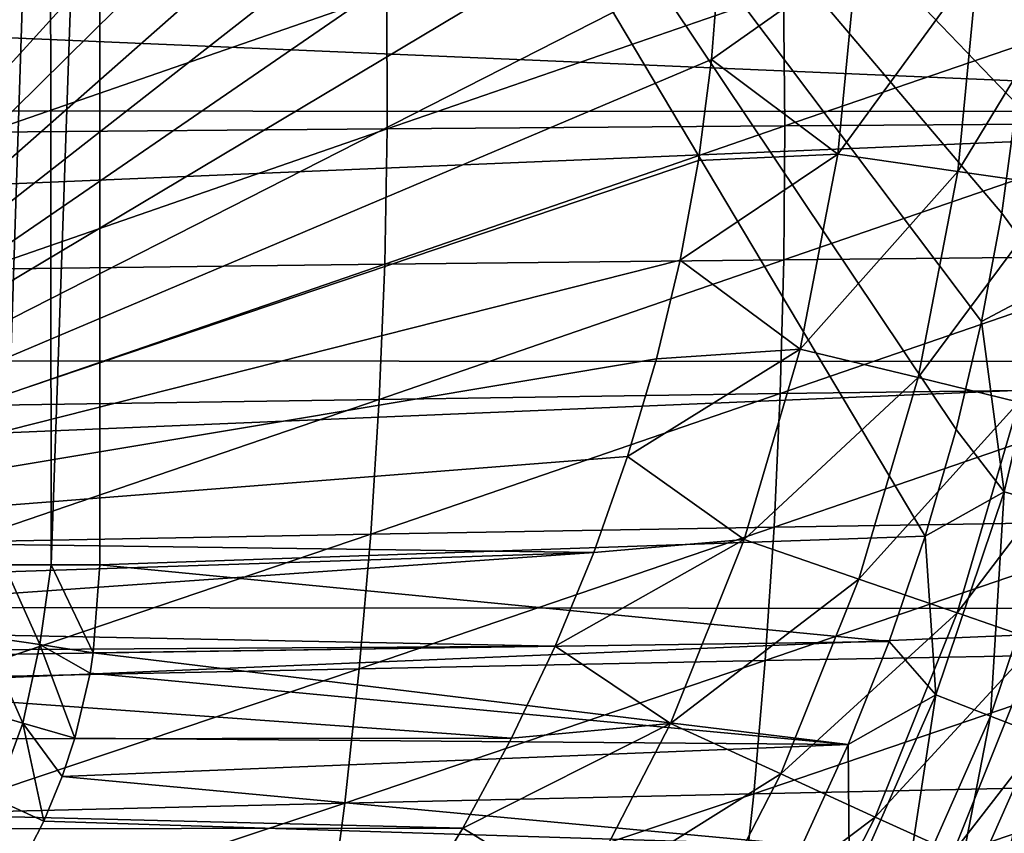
# Model space of a CAD drawing. Header units: metres. Extents: x -31 to 127, y -24 to 31.
# Tile 73 of 150: x 10 to 18, y -8 to -1. Entities that reach past the tile are written whole.
import ezdxf

# ---------------------------------------------------------------- set-up
doc = ezdxf.new("R2010")
doc.units = ezdxf.units.M
doc.layers.add('solid_12_381_041_XXX', color=7, linetype='CONTINUOUS')

msp = doc.modelspace()

# ---------------------------------------------------------------- linework, layer by layer
at = {"layer": 'solid_12_381_041_XXX'}
for points in [[(9.918334, 5.719559, 142.969391), (10.315196, 5.719559, 143.029892), (9.945551, -5.719559, 142.974854)], [(10.315196, 5.719559, 143.029892), (10.327926, -5.719559, 143.031158), (9.945551, -5.719559, 142.974854)], [(10.315196, 5.719559, 143.029892), (10.718798, 5.719479, 143.050308), (10.327926, -5.719559, 143.031158)], [(10.327926, -5.719559, 143.031158), (10.718798, 5.719479, 143.050308), (10.718798, -5.719484, 143.050308)], [(10.718798, 5.719479, 143.050308), (18.20425, -1.096526, 143.050308), (18.128487, -1.990728, 143.050308)], [(10.718798, 5.719479, 143.050308), (18.128487, -1.990728, 143.050308), (18.009626, -2.876137, 143.050308)], [(10.718798, 5.719479, 143.050308), (18.009626, -2.876137, 143.050308), (17.84767, -3.752752, 143.050308)], [(10.718798, 5.719479, 143.050308), (17.84767, -3.752752, 143.050308), (17.641508, -4.623957, 143.050308)], [(10.718798, 5.719479, 143.050308), (17.641508, -4.623957, 143.050308), (17.391512, -5.488624, 143.050308)], [(10.718798, -5.719484, 143.050308), (10.718798, 5.719479, 143.050308), (17.391512, -5.488624, 143.050308)], [(14.978392, 4.86752, 127.000305), (6.507855, 5.508007, 127.000305), (6.507855, -5.508007, 127.000305)], [(15.213288, 4.074373, 127.000305), (14.978392, 4.86752, 127.000305), (6.507855, -5.508007, 127.000305)], [(15.40595, 3.273409, 127.000305), (15.213288, 4.074373, 127.000305), (6.507855, -5.508007, 127.000305)], [(15.555474, 2.466659, 127.000305), (15.40595, 3.273409, 127.000305), (6.507855, -5.508007, 127.000305)], [(15.662899, 1.649379, 127.000305), (15.555474, 2.466659, 127.000305), (6.507855, -5.508007, 127.000305)], [(15.72787, 0.827507, 127.000305), (15.662899, 1.649379, 127.000305), (6.507855, -5.508007, 127.000305)], [(15.749949, 0.007496, 127.000305), (15.72787, 0.827507, 127.000305), (6.507855, -5.508007, 127.000305)], [(-24, 0, -4), (24, 0, -4), (23.911116, -2.054668, -4)], [(-24, 0, -4), (23.911116, -2.054668, -4), (-23.912514, -2.042088, -4)], [(15.728741, -0.812231, 127.000305), (15.749949, 0.007496, 127.000305), (6.507855, -5.508007, 127.000305)], [(15.664584, -1.633304, 127.000305), (15.728741, -0.812231, 127.000305), (6.507855, -5.508007, 127.000305)], [(16.837425, -0.80219, 125.583504), (15.728741, -0.812231, 127.000305), (15.664584, -1.633304, 127.000305)], [(16.837425, -0.80219, 125.583504), (15.664584, -1.633304, 127.000305), (16.684933, -2.399049, 125.583504)], [(16.837425, -0.80219, 125.583504), (16.684933, -2.399049, 125.583504), (17.816687, -0.848873, 124.063568)], [(16.684933, -2.399049, 125.583504), (17.655321, -2.538603, 124.063568), (17.816687, -0.848873, 124.063568)], [(17.816687, -0.848873, 124.063568), (17.655321, -2.538603, 124.063568), (18.654787, -0.888803, 122.461281)], [(17.655321, -2.538603, 124.063568), (18.485832, -2.658018, 122.461281), (18.654787, -0.888803, 122.461281)], [(9.808862, -2.221527, 146.211151), (13.042998, -2.194807, 146.266403), (13.038575, -1.098437, 146.274246)], [(9.82174, -1.112169, 146.218719), (9.808862, -2.221527, 146.211151), (13.038575, -1.098437, 146.274246)], [(13.038575, -1.098437, 146.274246), (13.042998, -2.194807, 146.266403), (16.24542, -1.08579, 146.319321)], [(13.042998, -2.194807, 146.266403), (16.258028, -2.170146, 146.311066), (16.24542, -1.08579, 146.319321)], [(16.24542, -1.08579, 146.319321), (16.258028, -2.170146, 146.311066), (19.44455, -1.074444, 146.354065)], [(16.258028, -2.170146, 146.311066), (19.458298, -2.147954, 146.345413), (19.44455, -1.074444, 146.354065)], [(15.558146, -2.44935, 127.000305), (15.664584, -1.633304, 127.000305), (6.507855, -5.508007, 127.000305)], [(16.684933, -2.399049, 125.583504), (15.664584, -1.633304, 127.000305), (15.558146, -2.44935, 127.000305)], [(-23.912514, -2.042088, -4), (23.911116, -2.054668, -4), (-23.655149, -4.054073, -4)], [(-23.655149, -4.054073, -4), (23.911116, -2.054668, -4), (23.651144, -4.076988, -4)], [(18.425175, -3.444262, 142.985138), (18.009626, -2.876137, 143.050308), (18.128487, -1.990728, 143.050308)], [(16.249578, -3.253068, 146.296951), (19.455069, -3.220532, 146.330719), (19.458298, -2.147954, 146.345413)], [(16.258028, -2.170146, 146.311066), (16.249578, -3.253068, 146.296951), (19.458298, -2.147954, 146.345413)], [(9.769401, -3.328074, 146.198181), (13.023084, -3.28911, 146.252899), (13.042998, -2.194807, 146.266403)], [(9.808862, -2.221527, 146.211151), (9.769401, -3.328074, 146.198181), (13.042998, -2.194807, 146.266403)], [(13.023084, -3.28911, 146.252899), (16.249578, -3.253068, 146.296951), (16.258028, -2.170146, 146.311066)], [(13.042998, -2.194807, 146.266403), (13.023084, -3.28911, 146.252899), (16.258028, -2.170146, 146.311066)], [(15.41, -3.254491, 127.000305), (15.558146, -2.44935, 127.000305), (6.507855, -5.508007, 127.000305)], [(16.684933, -2.399049, 125.583504), (15.558146, -2.44935, 127.000305), (15.41, -3.254491, 127.000305)], [(16.684933, -2.399049, 125.583504), (15.41, -3.254491, 127.000305), (16.38134, -3.974181, 125.583504)], [(16.684933, -2.399049, 125.583504), (16.38134, -3.974181, 125.583504), (17.655321, -2.538603, 124.063568)], [(16.38134, -3.974181, 125.583504), (17.33407, -4.205343, 124.063568), (17.655321, -2.538603, 124.063568)], [(17.655321, -2.538603, 124.063568), (17.33407, -4.205343, 124.063568), (18.485832, -2.658018, 122.461281)], [(17.33407, -4.205343, 124.063568), (18.149467, -4.403162, 122.461281), (18.485832, -2.658018, 122.461281)], [(18.425175, -3.444262, 142.985138), (17.84767, -3.752752, 143.050308), (18.009626, -2.876137, 143.050308)], [(15.219058, -4.053243, 127.000305), (15.41, -3.254491, 127.000305), (6.507855, -5.508007, 127.000305)], [(12.978833, -4.381345, 146.233719), (16.220074, -4.334557, 146.276962), (16.249578, -3.253068, 146.296951)], [(13.023084, -3.28911, 146.252899), (12.978833, -4.381345, 146.233719), (16.249578, -3.253068, 146.296951)], [(16.38134, -3.974181, 125.583504), (15.41, -3.254491, 127.000305), (15.219058, -4.053243, 127.000305)], [(16.220074, -4.334557, 146.276962), (19.434862, -4.292176, 146.310028), (19.455069, -3.220532, 146.330719)], [(16.249578, -3.253068, 146.296951), (16.220074, -4.334557, 146.276962), (19.455069, -3.220532, 146.330719)], [(9.703359, -4.431808, 146.179825), (12.978833, -4.381345, 146.233719), (13.023084, -3.28911, 146.252899)], [(9.769401, -3.328074, 146.198181), (9.703359, -4.431808, 146.179825), (13.023084, -3.28911, 146.252899)], [(18.425175, -3.444262, 142.985138), (18.02878, -5.12963, 142.985138), (17.84767, -3.752752, 143.050308)], [(18.484528, -5.259301, 142.793625), (18.02878, -5.12963, 142.985138), (18.425175, -3.444262, 142.985138)], [(18.02878, -5.12963, 142.985138), (17.641508, -4.623957, 143.050308), (17.84767, -3.752752, 143.050308)], [(16.38134, -3.974181, 125.583504), (15.219058, -4.053243, 127.000305), (14.986169, -4.843782, 127.000305)], [(16.38134, -3.974181, 125.583504), (14.986169, -4.843782, 127.000305), (15.929396, -5.513324, 125.583504)], [(16.38134, -3.974181, 125.583504), (15.929396, -5.513324, 125.583504), (17.33407, -4.205343, 124.063568)], [(-23.655149, -4.054073, -4), (23.651144, -4.076988, -4), (-23.225943, -6.042967, -4)], [(14.986169, -4.843782, 127.000305), (15.219058, -4.053243, 127.000305), (6.507855, -5.508007, 127.000305)], [(-23.225943, -6.042967, -4), (23.651144, -4.076988, -4), (23.217838, -6.074059, -4)], [(15.929396, -5.513324, 125.583504), (16.855841, -5.834, 124.063568), (17.33407, -4.205343, 124.063568)], [(17.33407, -4.205343, 124.063568), (16.855841, -5.834, 124.063568), (18.149467, -4.403162, 122.461281)], [(16.169512, -5.414611, 146.251099), (19.39768, -5.362888, 146.28331), (19.434862, -4.292176, 146.310028)], [(16.220074, -4.334557, 146.276962), (16.169512, -5.414611, 146.251099), (19.434862, -4.292176, 146.310028)], [(12.910245, -5.471513, 146.208862), (16.169512, -5.414611, 146.251099), (16.220074, -4.334557, 146.276962)], [(12.978833, -4.381345, 146.233719), (12.910245, -5.471513, 146.208862), (16.220074, -4.334557, 146.276962)], [(9.610734, -5.532732, 146.156082), (12.910245, -5.471513, 146.208862), (12.978833, -4.381345, 146.233719)], [(9.703359, -4.431808, 146.179825), (9.610734, -5.532732, 146.156082), (12.978833, -4.381345, 146.233719)], [(16.855841, -5.834, 124.063568), (17.648743, -6.108431, 122.461281), (18.149467, -4.403162, 122.461281)], [(18.149467, -4.403162, 122.461281), (17.648743, -6.108431, 122.461281), (18.82086, -4.566048, 120.789749)], [(17.648743, -6.108431, 122.461281), (18.301609, -6.334399, 120.789749), (18.82086, -4.566048, 120.789749)], [(18.02878, -5.12963, 142.985138), (17.391512, -5.488624, 143.050308), (17.641508, -4.623957, 143.050308)], [(14.713126, -5.619853, 127.000305), (14.986169, -4.843782, 127.000305), (6.507855, -5.508007, 127.000305)], [(15.929396, -5.513324, 125.583504), (14.986169, -4.843782, 127.000305), (14.713126, -5.619853, 127.000305)], [(18.02878, -5.12963, 142.985138), (17.478569, -6.771234, 142.985138), (17.391512, -5.488624, 143.050308)], [(17.920408, -6.942403, 142.793625), (17.478569, -6.771234, 142.985138), (18.02878, -5.12963, 142.985138)], [(18.484528, -5.259301, 142.793625), (17.920408, -6.942403, 142.793625), (18.02878, -5.12963, 142.985138)], [(18.302561, -7.09045, 142.488266), (17.920408, -6.942403, 142.793625), (18.484528, -5.259301, 142.793625)], [(16.097891, -6.493232, 146.21936), (19.343521, -6.432667, 146.250565), (19.39768, -5.362888, 146.28331)], [(16.169512, -5.414611, 146.251099), (16.097891, -6.493232, 146.21936), (19.39768, -5.362888, 146.28331)], [(9.491528, -6.630843, 146.126938), (12.817321, -6.559613, 146.178345), (12.910245, -5.471513, 146.208862)], [(9.610734, -5.532732, 146.156082), (9.491528, -6.630843, 146.126938), (12.910245, -5.471513, 146.208862)], [(10.718798, -5.719484, 143.050308), (17.391512, -5.488624, 143.050308), (17.099895, -6.339985, 143.050308)], [(12.817321, -6.559613, 146.178345), (16.097891, -6.493232, 146.21936), (16.169512, -5.414611, 146.251099)], [(12.910245, -5.471513, 146.208862), (12.817321, -6.559613, 146.178345), (16.169512, -5.414611, 146.251099)], [(17.478569, -6.771234, 142.985138), (17.099895, -6.339985, 143.050308), (17.391512, -5.488624, 143.050308)], [(14.713126, -5.619853, 127.000305), (6.507855, -5.508007, 127.000305), (6.431746, -5.890671, 127.000305)], [(15.929396, -5.513324, 125.583504), (14.713126, -5.619853, 127.000305), (14.40098, -6.377131, 127.000305)], [(15.929396, -5.513324, 125.583504), (14.40098, -6.377131, 127.000305), (15.333195, -7.002538, 125.583504)], [(15.929396, -5.513324, 125.583504), (15.333195, -7.002538, 125.583504), (16.855841, -5.834, 124.063568)], [(14.713126, -5.619853, 127.000305), (6.431746, -5.890671, 127.000305), (6.21502, -6.215029, 127.000305)], [(14.40098, -6.377131, 127.000305), (14.713126, -5.619853, 127.000305), (6.21502, -6.215029, 127.000305)], [(9.945551, -5.719559, 142.974854), (10.233912, -6.362578, 143.026138), (9.787428, -6.298999, 142.950012)], [(9.945551, -5.719559, 142.974854), (10.327926, -5.719559, 143.031158), (10.233912, -6.362578, 143.026138)], [(10.327926, -5.719559, 143.031158), (10.667369, -6.430148, 143.050308), (10.233912, -6.362578, 143.026138)], [(10.327926, -5.719559, 143.031158), (10.718798, -5.719484, 143.050308), (10.667369, -6.430148, 143.050308)], [(10.667369, -6.430148, 143.050308), (10.718798, -5.719484, 143.050308), (17.099895, -6.339985, 143.050308)], [(15.333195, -7.002538, 125.583504), (16.224962, -7.409823, 124.063568), (16.855841, -5.834, 124.063568)], [(16.855841, -5.834, 124.063568), (16.224962, -7.409823, 124.063568), (17.648743, -6.108431, 122.461281)], [(-23.225943, -6.042967, -4), (23.217838, -6.074059, -4), (-22.628275, -7.996702, -4)], [(-22.628275, -7.996702, -4), (23.217838, -6.074059, -4), (22.615068, -8.033664, -4)], [(16.224962, -7.409823, 124.063568), (16.988188, -7.758382, 122.461281), (17.648743, -6.108431, 122.461281)], [(17.648743, -6.108431, 122.461281), (16.988188, -7.758382, 122.461281), (18.301609, -6.334399, 120.789749)], [(14.40098, -6.377131, 127.000305), (6.21502, -6.215029, 127.000305), (5.890662, -6.431749, 127.000305)], [(9.787428, -6.298999, 142.950012), (10.096759, -6.999501, 143.026154), (9.664209, -6.873044, 142.95015)], [(9.787428, -6.298999, 142.950012), (10.233912, -6.362578, 143.026138), (10.096759, -6.999501, 143.026154)], [(10.233912, -6.362578, 143.026138), (10.518126, -7.121888, 143.050308), (10.096759, -6.999501, 143.026154)], [(10.233912, -6.362578, 143.026138), (10.667369, -6.430148, 143.050308), (10.641171, -6.594733, 143.050308)], [(10.233912, -6.362578, 143.026138), (10.641171, -6.594733, 143.050308), (10.518126, -7.121888, 143.050308)], [(10.667369, -6.430148, 143.050308), (17.099895, -6.339985, 143.050308), (16.768873, -7.171272, 143.050308)], [(17.478569, -6.771234, 142.985138), (16.768873, -7.171272, 143.050308), (17.099895, -6.339985, 143.050308)], [(16.988188, -7.758382, 122.461281), (17.616621, -8.045385, 120.789749), (18.301609, -6.334399, 120.789749)], [(18.301609, -6.334399, 120.789749), (17.616621, -8.045385, 120.789749), (18.809103, -6.510053, 119.06263)], [(14.40098, -6.377131, 127.000305), (5.890662, -6.431749, 127.000305), (5.508007, -6.507855, 127.000305)], [(14.047579, -7.121025, 127.000305), (14.40098, -6.377131, 127.000305), (5.508007, -6.507855, 127.000305)], [(10.641171, -6.594733, 143.050308), (10.667369, -6.430148, 143.050308), (16.768873, -7.171272, 143.050308)], [(15.333195, -7.002538, 125.583504), (14.40098, -6.377131, 127.000305), (14.047579, -7.121025, 127.000305)], [(16.005217, -7.570419, 146.181747), (19.272387, -7.501513, 146.211807), (19.343521, -6.432667, 146.250565)], [(16.097891, -6.493232, 146.21936), (16.005217, -7.570419, 146.181747), (19.343521, -6.432667, 146.250565)], [(-14.031597, -7.152158, 127.000305), (14.047579, -7.121025, 127.000305), (5.508007, -6.507855, 127.000305)], [(12.700059, -7.645646, 146.142166), (16.005217, -7.570419, 146.181747), (16.097891, -6.493232, 146.21936)], [(12.817321, -6.559613, 146.178345), (12.700059, -7.645646, 146.142166), (16.097891, -6.493232, 146.21936)], [(17.616621, -8.045385, 120.789749), (18.10512, -8.268484, 119.06263), (18.809103, -6.510053, 119.06263)], [(9.345739, -7.726143, 146.092407), (12.700059, -7.645646, 146.142166), (12.817321, -6.559613, 146.178345)], [(9.491528, -6.630843, 146.126938), (9.345739, -7.726143, 146.092407), (12.817321, -6.559613, 146.178345)], [(10.518126, -7.121888, 143.050308), (10.641171, -6.594733, 143.050308), (16.768873, -7.171272, 143.050308)], [(17.478569, -6.771234, 142.985138), (16.779238, -8.355068, 142.985138), (16.768873, -7.171272, 143.050308)], [(17.203398, -8.566275, 142.793625), (16.779238, -8.355068, 142.985138), (17.478569, -6.771234, 142.985138)], [(17.920408, -6.942403, 142.793625), (17.203398, -8.566275, 142.793625), (17.478569, -6.771234, 142.985138)], [(9.664209, -6.873044, 142.95015), (10.096759, -6.999501, 143.026154), (9.870195, -7.609837, 143.026199)], [(10.096759, -6.999501, 143.026154), (10.268428, -7.792314, 143.050308), (9.870195, -7.609837, 143.026199)], [(10.096759, -6.999501, 143.026154), (10.518126, -7.121888, 143.050308), (10.416135, -7.431747, 143.050308)], [(10.096759, -6.999501, 143.026154), (10.416135, -7.431747, 143.050308), (10.268428, -7.792314, 143.050308)], [(15.333195, -7.002538, 125.583504), (14.047579, -7.121025, 127.000305), (13.655254, -7.84736, 127.000305)], [(15.333195, -7.002538, 125.583504), (13.655254, -7.84736, 127.000305), (14.598136, -8.428336, 125.583504)], [(15.333195, -7.002538, 125.583504), (14.598136, -8.428336, 125.583504), (16.224962, -7.409823, 124.063568)], [(17.570261, -8.74895, 142.488266), (17.203398, -8.566275, 142.793625), (17.920408, -6.942403, 142.793625)], [(18.302561, -7.09045, 142.488266), (17.570261, -8.74895, 142.488266), (17.920408, -6.942403, 142.793625)], [(-14.031597, -7.152158, 127.000305), (13.655254, -7.84736, 127.000305), (14.047579, -7.121025, 127.000305)], [(-14.031597, -7.152158, 127.000305), (-13.635844, -7.88073, 127.000305), (13.655254, -7.84736, 127.000305)], [(10.416135, -7.431747, 143.050308), (10.518126, -7.121888, 143.050308), (16.768873, -7.171272, 143.050308)], [(17.855869, -8.891167, 142.08902), (17.570261, -8.74895, 142.488266), (18.302561, -7.09045, 142.488266)], [(18.600073, -7.205707, 142.08902), (17.855869, -8.891167, 142.08902), (18.302561, -7.09045, 142.488266)], [(10.416135, -7.431747, 143.050308), (16.768873, -7.171272, 143.050308), (16.396828, -7.984425, 143.050308)], [(16.779238, -8.355068, 142.985138), (16.396828, -7.984425, 143.050308), (16.768873, -7.171272, 143.050308)], [(18.041576, -8.983637, 141.621948), (17.855869, -8.891167, 142.08902), (18.600073, -7.205707, 142.08902)], [(10.268428, -7.792314, 143.050308), (10.416135, -7.431747, 143.050308), (16.396828, -7.984425, 143.050308)], [(14.598136, -8.428336, 125.583504), (15.447151, -8.918543, 124.063568), (16.224962, -7.409823, 124.063568)], [(16.224962, -7.409823, 124.063568), (15.447151, -8.918543, 124.063568), (16.988188, -7.758382, 122.461281)], [(15.891483, -8.646172, 146.13826), (19.184275, -8.569425, 146.167038), (19.272387, -7.501513, 146.211807)], [(16.005217, -7.570419, 146.181747), (15.891483, -8.646172, 146.13826), (19.272387, -7.501513, 146.211807)], [(9.870195, -7.609837, 143.026199), (10.268428, -7.792314, 143.050308), (10.047652, -8.221714, 143.050308)], [(12.558461, -8.729611, 146.100311), (15.891483, -8.646172, 146.13826), (16.005217, -7.570419, 146.181747)], [(12.700059, -7.645646, 146.142166), (12.558461, -8.729611, 146.100311), (16.005217, -7.570419, 146.181747)], [(9.173368, -8.818632, 146.052475), (12.558461, -8.729611, 146.100311), (12.700059, -7.645646, 146.142166)], [(9.345739, -7.726143, 146.092407), (9.173368, -8.818632, 146.052475), (12.700059, -7.645646, 146.142166)], [(10.047652, -8.221714, 143.050308), (10.268428, -7.792314, 143.050308), (16.396828, -7.984425, 143.050308)], [(15.447151, -8.918543, 124.063568), (16.173788, -9.338073, 122.461281), (16.988188, -7.758382, 122.461281)], [(16.988188, -7.758382, 122.461281), (16.173788, -9.338073, 122.461281), (17.616621, -8.045385, 120.789749)], [(-13.635844, -7.88073, 127.000305), (13.227138, -8.550037, 127.000305), (13.655254, -7.84736, 127.000305)], [(14.598136, -8.428336, 125.583504), (13.655254, -7.84736, 127.000305), (13.227138, -8.550037, 127.000305)], [(-13.635844, -7.88073, 127.000305), (-13.204413, -8.585016, 127.000305), (13.227138, -8.550037, 127.000305)]]:
    msp.add_3dface(points, dxfattribs=at)

doc.saveas('drawing.dxf')
